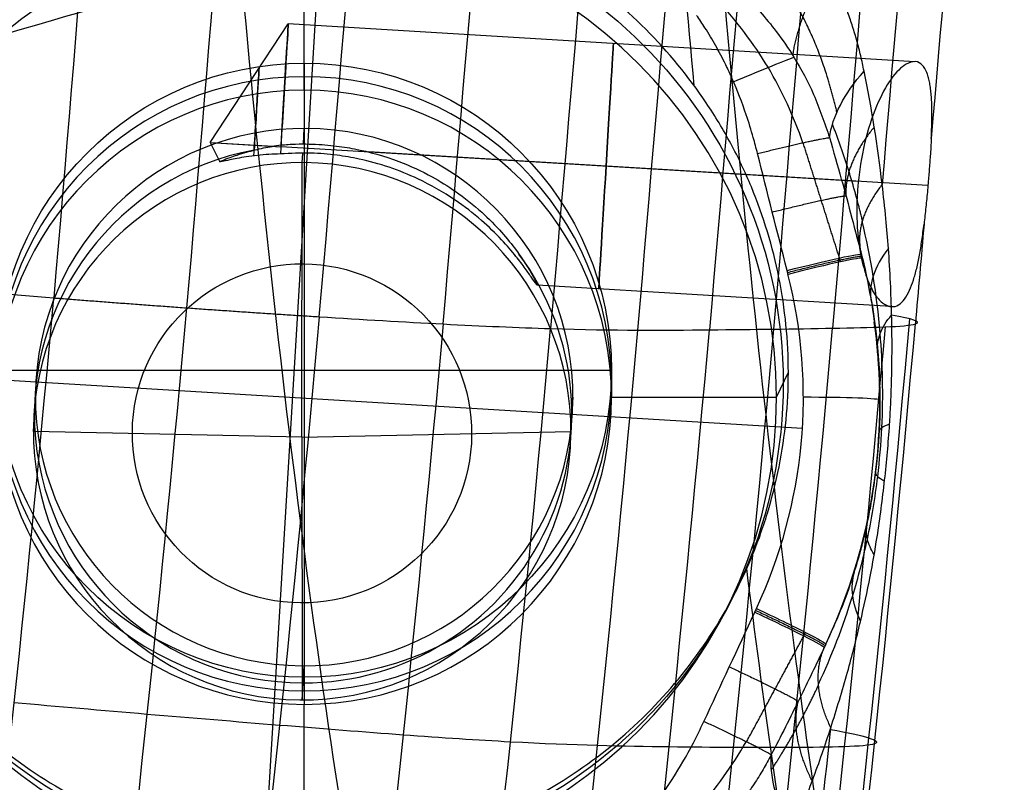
# Model space of a CAD drawing. Header units: millimetres. Extents: x -224 to 224, y -267 to 247.
# Tile 116 of 256: x -166 to -153, y -168 to -158. Entities that reach past the tile are written whole.
import ezdxf

# ---------------------------------------------------------------- set-up
doc = ezdxf.new("R2010")
doc.units = ezdxf.units.MM
doc.layers.add('08-01-2026-telaio-080126', color=7, linetype='Continuous')
doc.layers.add('15_12_2025_Kartell_BO_Chair-SEDUTA-RM', color=7, linetype='Continuous')

msp = doc.modelspace()

# ---------------------------------------------------------------- linework, layer by layer
at = {"layer": '08-01-2026-telaio-080126', "color": 95, "true_color": 0x42aa42}
for p, q in [((-162.561, -170.414, 443.306), (-161.671, -155.636, 442.757)), ((-163.192, -159.712, 435.907), (-162.173, -158.17, 435.907)), ((-154.013, -158.661, 435.907), (-162.173, -158.17, 435.907)), ((-161.977, -159.732, 437.506), (-161.965, -159.532, 442.902)), ((-163.192, -159.712, 435.907), (-162.372, -159.761, 437.329)), ((-163.192, -159.712, 435.907), (-163.066, -159.964, 435.907)), ((-163.192, -159.712, 435.907), (-162.269, -159.767, 434.307)), ((-154.751, -160.22, 434.307), (-162.269, -159.767, 434.307)), ((-161.992, -159.976, 430.91), (-161.984, -159.85, 434.308)), ((-153.844, -160.274, 437.507), (-161.13, -159.836, 437.507)), ((-161.996, -163.549, 429.02), (-161.992, -159.976, 430.91)), ((-154.321, -161.849, 435.907), (-158.933, -161.571, 435.907)), ((-169.114, -162.61, 443.032), (-155.477, -163.43, 443.032)), ((-165.492, -163.473, 431.048), (-165.465, -163.029, 443.039)), ((-158.492, -163.474, 431.032), (-158.465, -163.03, 443.024)), ((-154.47, -163.116, 440.703), (-154.467, -163.067, 442.015)), ((-161.996, -163.549, 429.02), (-165.492, -163.473, 431.048)), ((-161.996, -163.549, 429.02), (-158.492, -163.474, 431.032)), ((-161.996, -163.549, 429.02), (-161.992, -166.971, 431.169)), ((-161.992, -166.971, 431.169), (-161.965, -166.527, 443.161))]:
    msp.add_line(p, q, dxfattribs=at)
at = {"layer": '08-01-2026-telaio-080126', "color": 95, "true_color": 0x42aa42, "extrusion": (-0.998193, 0.060088, 0)}
msp.add_circle((169.229, 435.907, 148.134), 1.6, dxfattribs=at)
at = {"layer": '08-01-2026-telaio-080126', "color": 95, "true_color": 0x42aa42, "extrusion": (-0.002229, -0.037023, -0.999312)}
for centre in [(-151.876, 188.78, -436.33), (-151.876, 188.78, -424.33)]:
    msp.add_circle(centre, 3.5, dxfattribs=at)
at = {"layer": '08-01-2026-telaio-080126', "color": 95, "true_color": 0x42aa42, "extrusion": (0.002229, 0.037023, 0.999312)}
msp.add_circle((151.876, 188.78, 423.584), 2.209, dxfattribs=at)
at = {"layer": '08-01-2026-telaio-080126', "color": 95, "true_color": 0x42aa42, "extrusion": (-0.998193, 0.060088, -9.30611e-14)}
msp.add_arc((169.229, 435.907, 152.376), 1.6, 180, 273.4112, dxfattribs=at)
at = {"layer": '08-01-2026-telaio-080126', "color": 95, "true_color": 0x42aa42, "extrusion": (-0.998193, 0.060088, -9.66299e-14)}
msp.add_arc((169.229, 435.907, 152.376), 1.6, 90.84, 180, dxfattribs=at)
at = {"layer": '08-01-2026-telaio-080126', "color": 95, "true_color": 0x42aa42, "extrusion": (0.998193, -0.060088, 0)}
for start, end in [(261.9636, 0), (0, 93.7889)]:
    msp.add_arc((-169.229, 435.907, -152.721), 1.003, start, end, dxfattribs=at)
at = {"layer": '08-01-2026-telaio-080126', "color": 95, "true_color": 0x42aa42, "extrusion": (0.334284, -0.805388, -0.489494)}
msp.add_arc((-201.591, 429.44, -139.702), 3, 195.9078, 224.5446, dxfattribs=at)
at = {"layer": '08-01-2026-telaio-080126', "color": 95, "true_color": 0x42aa42, "extrusion": (0.002229, 0.037023, 0.999312)}
for centre, radius, start, end in [((151.876, 188.78, 430.33), 3.5, 283.9529, 93.4425), ((151.876, 188.78, 430.33), 3.5, 93.4425, 220.0509), ((151.876, 188.78, 436.33), 6.5, 158.3939, 197.7077), ((151.876, 188.78, 436.33), 6.5, 158.3939, 197.7077), ((151.876, 188.78, 434.651), 7.5, 164.7026, 191.4133)]:
    msp.add_arc(centre, radius, start, end, dxfattribs=at)
at = {"layer": '08-01-2026-telaio-080126', "color": 95, "true_color": 0x42aa42, "extrusion": (-0.246421, 0.968519, -0.035333)}
msp.add_arc((190.675, 437.51, -133.587), 1, 90.6468, 180.1863, dxfattribs=at)
at = {"layer": '08-01-2026-telaio-080126', "color": 95, "true_color": 0x42aa42, "extrusion": (0.246411, -0.968521, 0.035333)}
msp.add_arc((-190.674, 437.51, 133.641), 1, 359.3532, 89.3532, dxfattribs=at)
at = {"layer": '08-01-2026-telaio-080126', "color": 95, "true_color": 0x42aa42, "extrusion": (-0.002229, -0.037023, -0.999312)}
msp.add_arc((-151.876, 188.78, -435.33), 7.5, 342.2923, 21.6061, dxfattribs=at)
at = {"layer": '08-01-2026-telaio-080126', "color": 95, "true_color": 0x42aa42, "extrusion": (-1.84179e-17, -0.999314, 0.037024)}
msp.add_arc((-155.467, 435.677, 179.32), 1, 359.8723, 89.8723, dxfattribs=at)
at = {"layer": '08-01-2026-telaio-080126', "color": 95, "true_color": 0x42aa42, "extrusion": (0.423403, 0.905285, -0.034484)}
msp.add_arc((71.13, 434.398, -231.494), 1, 89.217, 178.7563, dxfattribs=at)
at = {"layer": '08-01-2026-telaio-080126', "color": 95, "true_color": 0x42aa42, "extrusion": (0.423385, 0.905293, -0.034484)}
msp.add_arc((71.135, 434.398, -231.441), 1, 89.217, 179.217, dxfattribs=at)
at = {"layer": '08-01-2026-telaio-080126', "color": 95, "true_color": 0x42aa42, "extrusion": (0.476335, 0.690959, -0.543765)}
msp.add_arc((30.319, 249.07, -430.701), 3, 313.308, 341.7381, dxfattribs=at)
at = {"layer": '08-01-2026-telaio-080126', "color": 95, "true_color": 0x42aa42}
for points, degree in [([(-164.354, -150.651, 424.807), (-164.653, -154.499, 424.959), (-164.91, -158.154, 425.096), (-165.228, -161.735, 425.23)], 3), ([(-162.516, -150.807, 424.617), (-162.923, -154.61, 424.781), (-163.18, -158.271, 424.919), (-163.499, -161.865, 425.054)], 3), ([(-161.77, -161.981, 425.239), (-161.45, -158.374, 425.104), (-161.192, -154.708, 424.966), (-160.684, -150.975, 424.791)], 3), ([(-160.158, -162.075, 425.81), (-159.837, -158.456, 425.674), (-159.579, -154.784, 425.536), (-159.039, -151.138, 425.358)], 3), ([(-157.651, -151.267, 426.428), (-158.178, -154.828, 426.604), (-158.436, -158.505, 426.742), (-158.758, -162.135, 426.878)], 3), ([(-153.512, -151.232, 440.154), (-153.927, -154.063, 440.284), (-154.176, -157.151, 440.404), (-154.44, -160.26, 440.521)], 3), ([(-156.534, -151.339, 428.046), (-157.046, -154.836, 428.219), (-157.305, -158.517, 428.357), (-157.627, -162.155, 428.493)], 3), ([(-155.607, -151.381, 429.927), (-156.109, -154.822, 430.092), (-156.368, -158.506, 430.23), (-156.69, -162.151, 430.367)], 3), ([(-154.78, -151.42, 431.774), (-155.274, -154.804, 431.921), (-155.532, -158.491, 432.059), (-155.855, -162.142, 432.196)], 3), ([(-154.017, -151.45, 433.562), (-154.503, -154.784, 433.694), (-154.762, -158.473, 433.832), (-155.085, -162.13, 433.97)], 3), ([(-152.95, -151.427, 437.062), (-153.321, -153.995, 437.168), (-153.56, -156.808, 437.276), (-153.801, -159.662, 437.384)], 3), ([(-152.95, -151.427, 437.062), (-153.321, -153.995, 437.168), (-153.56, -156.808, 437.276), (-153.801, -159.662, 437.384)], 3), ([(-154.44, -160.26, 440.521), (-154.499, -159.754, 440.692), (-154.578, -159.264, 440.861), (-154.676, -158.783, 441.022)], 3), ([(-155.678, -161.379, 442.956), (-155.807, -160.872, 442.938), (-155.935, -160.364, 442.919), (-156.063, -159.857, 442.901)], 3), ([(-154.466, -162.199, 440.509), (-154.508, -161.685, 440.72), (-154.588, -161.205, 440.974), (-154.7, -160.738, 441.223)], 3), ([(-153.895, -160.774, 437.426), (-153.932, -161.208, 437.442), (-153.97, -161.642, 437.458), (-154.008, -162.075, 437.475)], 3), ([(-153.895, -160.774, 437.426), (-153.932, -161.208, 437.442), (-153.97, -161.642, 437.458), (-154.008, -162.075, 437.475)], 3), ([(-154.698, -161.22, 441.948), (-154.603, -161.612, 441.624), (-154.536, -162.011, 441.307), (-154.499, -162.435, 441.045)], 3), ([(-155.665, -161.429, 442.958), (-155.678, -161.379, 442.956)], 1), ([(-168.24, -161.459, 426.853), (-167.398, -161.553, 425.95), (-166.354, -161.646, 425.469), (-165.228, -161.735, 425.23)], 3), ([(-166.297, -171.897, 425.337), (-165.925, -168.825, 425.496), (-165.546, -165.316, 425.365), (-165.228, -161.735, 425.23)], 3), ([(-163.499, -161.865, 425.054), (-163.818, -165.459, 425.189), (-164.198, -168.987, 425.321), (-164.568, -172.051, 425.162)], 3), ([(-161.77, -161.981, 425.239), (-162.089, -165.589, 425.375), (-162.471, -169.136, 425.508), (-162.848, -172.248, 425.349)], 3), ([(-161.77, -161.981, 425.239), (-160.644, -162.053, 425.484), (-159.6, -162.109, 425.97), (-158.758, -162.135, 426.878)], 3), ([(-154.085, -162.007, 439.147), (-154.409, -165.671, 439.284), (-154.798, -169.307, 439.421), (-155.225, -172.758, 439.548)], 3), ([(-154.008, -162.075, 437.475), (-153.92, -162.048, 438.369), (-154.046, -162.006, 439.247), (-154.317, -161.959, 439.987)], 3), ([(-154.005, -162.042, 437.473), (-154.006, -162.053, 437.474), (-154.007, -162.064, 437.474), (-154.008, -162.075, 437.475)], 3), ([(-160.158, -162.075, 425.81), (-160.478, -165.694, 425.946), (-160.861, -169.26, 426.08), (-161.252, -172.469, 425.92)], 3), ([(-159.865, -172.671, 426.993), (-159.464, -169.346, 427.149), (-159.079, -165.764, 427.014), (-158.758, -162.135, 426.878)], 3), ([(-158.758, -162.135, 426.878), (-157.915, -162.161, 427.786), (-157.273, -162.157, 429.115), (-156.69, -162.151, 430.367)], 3), ([(-157.627, -162.155, 428.493), (-157.949, -165.793, 428.63), (-158.334, -169.388, 428.765), (-158.734, -172.813, 428.626)], 3), ([(-157.792, -172.905, 430.537), (-157.399, -169.402, 430.639), (-157.013, -165.796, 430.504), (-156.69, -162.151, 430.367)], 3), ([(-155.855, -162.142, 432.196), (-156.178, -165.793, 432.334), (-156.566, -169.408, 432.469), (-156.956, -172.964, 432.427)], 3), ([(-156.69, -162.151, 430.367), (-156.107, -162.146, 431.619), (-155.582, -162.139, 432.793), (-155.085, -162.13, 433.97)], 3), ([(-156.196, -172.989, 434.268), (-155.797, -169.411, 434.243), (-155.409, -165.787, 434.107), (-155.085, -162.13, 433.97)], 3), ([(-154.403, -162.113, 435.732), (-154.727, -165.775, 435.869), (-155.116, -169.406, 436.006), (-155.533, -172.976, 436.086)], 3), ([(-155.153, -172.904, 437.864), (-154.721, -169.376, 437.749), (-154.332, -165.74, 437.612), (-154.008, -162.075, 437.475)], 3), ([(-155.085, -162.13, 433.97), (-154.589, -162.121, 435.146), (-154.122, -162.111, 436.324), (-154.008, -162.075, 437.475)], 3), ([(-156.762, -167.25, 443.176), (-156.541, -166.776, 443.158), (-156.32, -166.301, 443.14), (-156.098, -165.827, 443.122)], 3), ([(-156.098, -165.827, 443.122), (-156.076, -165.78, 443.12)], 1), ([(-162.287, -167.3, 425.405), (-163.411, -167.209, 425.159), (-164.617, -167.107, 425.156), (-165.742, -167.007, 425.394)], 3), ([(-159.281, -167.517, 427.045), (-160.123, -167.472, 426.136), (-161.164, -167.392, 425.65), (-162.287, -167.3, 425.405)], 3), ([(-155.705, -172.562, 440.984), (-155.499, -170.878, 440.921), (-155.298, -169.123, 440.855), (-155.109, -167.331, 440.787)], 3), ([(-155.111, -167.355, 440.788), (-154.666, -167.432, 439.952), (-154.427, -167.502, 438.83), (-154.54, -167.541, 437.678)], 3), ([(-157.215, -167.581, 430.541), (-157.798, -167.574, 429.285), (-158.44, -167.563, 427.954), (-159.281, -167.517, 427.045)], 3), ([(-154.54, -167.541, 437.678), (-154.653, -167.58, 436.525), (-155.118, -167.587, 435.343), (-155.612, -167.589, 434.161)], 3), ([(-155.612, -167.589, 434.161), (-156.107, -167.591, 432.979), (-156.631, -167.588, 431.798), (-157.215, -167.581, 430.541)], 3)]:
    msp.add_open_spline(points, degree=degree, dxfattribs=at)
for points, knots in [([(-154.676, -158.783, 441.022), (-154.69, -158.716, 441.045), (-154.718, -158.584, 441.091), (-154.768, -158.391, 441.162), (-154.823, -158.205, 441.235), (-154.884, -158.026, 441.31), (-154.95, -157.853, 441.385), (-155.023, -157.688, 441.461), (-155.103, -157.529, 441.537), (-155.188, -157.377, 441.614), (-155.281, -157.231, 441.689), (-155.381, -157.093, 441.764), (-155.487, -156.961, 441.838), (-155.601, -156.836, 441.91), (-155.723, -156.717, 441.98), (-155.852, -156.605, 442.048), (-155.943, -156.537, 442.091), (-155.989, -156.502, 442.112)], [0, 0, 0, 0, 0.216093, 0.427689, 0.635027, 0.838366, 1.037987, 1.234198, 1.427333, 1.617753, 1.805852, 1.992052, 2.176807, 2.360595, 2.543922, 2.727313, 2.911308, 2.911308, 2.911308, 2.911308]), ([(-156.333, -157.698, 442.589), (-156.29, -157.74, 442.581), (-156.186, -157.841, 442.56), (-156.011, -158.028, 442.517), (-155.8, -158.285, 442.454), (-155.557, -158.637, 442.361), (-155.313, -159.095, 442.246), (-155.19, -159.459, 442.177), (-155.125, -159.649, 442.14)], [0, 0, 0, 0, 0.180441, 0.441627, 0.779512, 1.195879, 1.756821, 2.368657, 2.368657, 2.368657, 2.368657]), ([(-155.473, -159.716, 442.688), (-155.591, -159.376, 442.7), (-155.888, -158.715, 442.733), (-156.338, -158.13, 442.762), (-156.58, -157.866, 442.769)], [0, 0, 0, 0, 1.190598, 2.381196, 2.381196, 2.381196, 2.381196]), ([(-156.063, -159.857, 442.901), (-156.081, -159.787, 442.898), (-156.125, -159.618, 442.892), (-156.227, -159.29, 442.88), (-156.349, -158.974, 442.869), (-156.487, -158.676, 442.858), (-156.604, -158.454, 442.85), (-156.731, -158.24, 442.842), (-156.819, -158.111, 442.838), (-156.856, -158.058, 442.836)], [0, 0, 0, 0, 0.215423, 0.526742, 1.029334, 1.231761, 1.511947, 1.784734, 1.978901, 1.978901, 1.978901, 1.978901]), ([(-156.376, -158.923, 442.867), (-156.226, -158.858, 442.865), (-155.903, -158.723, 442.773), (-155.666, -158.63, 442.514), (-155.589, -158.602, 442.371)], [0.007974, 0.007974, 0.007974, 0.007974, 0.691384, 1.382806, 1.382806, 1.382806, 1.382806]), ([(-153.801, -159.662, 437.384), (-153.799, -159.622, 437.366), (-153.796, -159.543, 437.332), (-153.793, -159.432, 437.269), (-153.792, -159.327, 437.2), (-153.793, -159.229, 437.123), (-153.797, -159.138, 437.039), (-153.804, -159.053, 436.947), (-153.814, -158.975, 436.847), (-153.827, -158.904, 436.74), (-153.855, -158.801, 436.555), (-153.909, -158.695, 436.283), (-154.006, -158.646, 435.915), (-154.145, -158.688, 435.491), (-154.325, -158.856, 435.034), (-154.52, -159.223, 434.628), (-154.68, -159.707, 434.352), (-154.769, -160.274, 434.276), (-154.778, -160.842, 434.391), (-154.708, -161.272, 434.67), (-154.612, -161.566, 434.991), (-154.508, -161.743, 435.316), (-154.408, -161.828, 435.627), (-154.345, -161.847, 435.829), (-154.321, -161.849, 435.907)], [0, 0, 0, 0, 0.131817, 0.260807, 0.387787, 0.513628, 0.639241, 0.76556, 0.893528, 1.024073, 1.158097, 1.539598, 1.917817, 2.313356, 2.892202, 3.465529, 4.04912, 4.615273, 5.184021, 5.766604, 6.15022, 6.529448, 6.922938, 7.169217, 7.169217, 7.169217, 7.169217]), ([(-162.275, -159.862, 434.309), (-162.325, -159.864, 434.397), (-162.426, -159.867, 434.571), (-162.575, -159.88, 434.832), (-162.715, -159.898, 435.078), (-162.837, -159.919, 435.297), (-162.946, -159.941, 435.507), (-163.034, -159.96, 435.707), (-163.08, -159.968, 435.92), (-163.03, -159.944, 436.131), (-162.942, -159.91, 436.325), (-162.831, -159.873, 436.532), (-162.686, -159.829, 436.791), (-162.495, -159.781, 437.121), (-162.344, -159.756, 437.378), (-162.268, -159.744, 437.506)], [0, 0, 0, 0, 0.302663, 0.605074, 0.907232, 1.153738, 1.36091, 1.623023, 1.812989, 2.001774, 2.264833, 2.462368, 2.716423, 3.168667, 3.617753, 3.617753, 3.617753, 3.617753]), ([(-162.268, -159.744, 437.506), (-162.205, -159.74, 437.506), (-162.082, -159.731, 437.506), (-161.904, -159.731, 437.506), (-161.738, -159.739, 437.506), (-161.585, -159.753, 437.506), (-161.444, -159.772, 437.506), (-161.157, -159.822, 437.507), (-160.767, -159.933, 437.504), (-160.331, -160.134, 437.487), (-159.968, -160.359, 437.447), (-159.66, -160.605, 437.363), (-159.395, -160.873, 437.22), (-159.208, -161.106, 437.03), (-159.081, -161.293, 436.801), (-158.996, -161.436, 436.546), (-158.944, -161.537, 436.265), (-158.931, -161.569, 436.046), (-158.933, -161.571, 435.927), (-158.933, -161.571, 435.907)], [0, 0, 0, 0, 0.191188, 0.370285, 0.537291, 0.692206, 0.835029, 0.965761, 1.570458, 2.05146, 2.409779, 2.861424, 3.259831, 3.618281, 3.919549, 4.223832, 4.530857, 4.825008, 4.887612, 4.887612, 4.887612, 4.887612]), ([(-155.125, -159.649, 442.14), (-155.074, -159.829, 442.118), (-154.974, -160.177, 442.076), (-154.836, -160.684, 442.013), (-154.752, -161.012, 441.973), (-154.711, -161.169, 441.954)], [0, 0, 0, 0, 0.565284, 1.095397, 1.586886, 1.586886, 1.586886, 1.586886]), ([(-153.801, -159.662, 437.384), (-153.804, -159.721, 437.406), (-153.811, -159.839, 437.451), (-153.824, -160.026, 437.491), (-153.837, -160.19, 437.507), (-153.849, -160.329, 437.507), (-153.86, -160.442, 437.499), (-153.871, -160.554, 437.483), (-153.883, -160.665, 437.459), (-153.891, -160.738, 437.437), (-153.895, -160.774, 437.426)], [-1.142689, -1.142689, -1.142689, -1.142689, -0.951894, -0.762404, -0.571469, -0.456585, -0.342584, -0.228881, -0.114885, 0, 0, 0, 0]), ([(-158.933, -161.571, 435.907), (-158.935, -161.57, 435.83), (-158.948, -161.555, 435.651), (-158.998, -161.481, 435.384), (-159.083, -161.358, 435.118), (-159.21, -161.189, 434.875), (-159.397, -160.971, 434.668), (-159.663, -160.713, 434.506), (-160.024, -160.434, 434.387), (-160.55, -160.132, 434.326), (-161.08, -159.953, 434.31), (-161.554, -159.872, 434.307), (-161.897, -159.843, 434.307), (-162.143, -159.856, 434.308), (-162.275, -159.862, 434.309)], [4.887612, 4.887612, 4.887612, 4.887612, 5.118881, 5.426618, 5.730883, 6.032826, 6.391163, 6.789881, 7.242381, 7.806032, 8.618594, 8.910777, 9.25605, 9.654395, 9.654395, 9.654395, 9.654395]), ([(-154.317, -161.959, 439.987), (-154.321, -161.819, 440.026), (-154.33, -161.528, 440.106), (-154.356, -161.11, 440.237), (-154.392, -160.684, 440.378), (-154.423, -160.408, 440.471), (-154.44, -160.26, 440.521)], [0, 0, 0, 0, 0.437103, 0.906509, 1.315682, 1.78644, 1.78644, 1.78644, 1.78644]), ([(-154.321, -161.849, 435.907), (-154.288, -161.852, 436.013), (-154.202, -161.832, 436.299), (-154.104, -161.698, 436.647), (-154.032, -161.509, 436.924), (-153.99, -161.356, 437.091), (-153.954, -161.182, 437.231), (-153.922, -160.988, 437.346), (-153.904, -160.846, 437.399), (-153.895, -160.774, 437.426)], [7.169217, 7.169217, 7.169217, 7.169217, 7.504792, 8.074306, 8.31374, 8.544086, 8.770626, 8.998663, 9.233205, 9.233205, 9.233205, 9.233205]), ([(-154.359, -161.091, 440.244), (-154.453, -161.209, 440.434), (-154.586, -161.451, 440.843), (-154.601, -161.686, 441.276), (-154.58, -161.796, 441.488)], [0, 0, 0, 0, 0.897494, 1.784273, 1.784273, 1.784273, 1.784273]), ([(-155.109, -167.331, 440.787), (-155.034, -167.091, 440.682), (-154.893, -166.637, 440.482), (-154.727, -165.981, 440.215), (-154.599, -165.395, 440.006), (-154.491, -164.781, 439.838), (-154.404, -164.117, 439.737), (-154.352, -163.537, 439.723), (-154.328, -163.12, 439.757), (-154.318, -162.849, 439.793), (-154.312, -162.565, 439.843), (-154.311, -162.266, 439.908), (-154.315, -162.063, 439.96), (-154.317, -161.959, 439.987)], [-5.660394, -5.660394, -5.660394, -5.660394, -4.841485, -4.112703, -3.476668, -2.933198, -2.177066, -1.448124, -1.190755, -0.917846, -0.628731, -0.322903, 0, 0, 0, 0]), ([(-154.499, -162.435, 441.045), (-154.507, -162.358, 440.867), (-154.485, -162.198, 440.504), (-154.385, -162.038, 440.155), (-154.317, -161.959, 439.987)], [-1.185501, -1.185501, -1.185501, -1.185501, -0.59825, 0, 0, 0, 0]), ([(-155.269, -166.763, 441.451), (-155.098, -166.397, 441.205), (-154.865, -165.8, 440.811), (-154.623, -164.893, 440.35), (-154.498, -164.136, 440.161), (-154.418, -163.208, 440.144), (-154.434, -162.591, 440.35), (-154.466, -162.2, 440.511)], [0, 0, 0, 0, 1.654436, 2.599828, 3.54522, 4.254265, 5.672353, 5.672353, 5.672353, 5.672353]), ([(-155.173, -166.24, 442.135), (-155.107, -166.097, 441.99), (-154.988, -165.838, 441.728), (-154.851, -165.464, 441.391), (-154.759, -165.171, 441.153), (-154.702, -164.964, 441.006), (-154.666, -164.816, 440.913), (-154.637, -164.69, 440.837), (-154.611, -164.563, 440.776), (-154.579, -164.394, 440.702), (-154.541, -164.155, 440.619), (-154.509, -163.888, 440.587), (-154.489, -163.647, 440.589), (-154.475, -163.421, 440.609), (-154.467, -163.132, 440.689), (-154.473, -162.842, 440.814), (-154.485, -162.606, 440.941), (-154.495, -162.484, 441.015), (-154.499, -162.435, 441.045)], [-4.510941, -4.510941, -4.510941, -4.510941, -3.868021, -3.346819, -2.944314, -2.701901, -2.564855, -2.409118, -2.252147, -2.13404, -1.847052, -1.485056, -1.32701, -1.121136, -0.803773, -0.430305, -0.173184, 0, 0, 0, 0]), ([(-154.344, -163.381, 439.738), (-154.388, -163.395, 439.88), (-154.455, -163.424, 440.168), (-154.478, -163.457, 440.463), (-154.479, -163.473, 440.608)], [-0.000011, -0.000011, -0.000011, -0.000011, 0.898152, 1.780388, 1.780388, 1.780388, 1.780388]), ([(-154.409, -164.122, 439.753), (-154.449, -164.101, 439.892), (-154.508, -164.061, 440.175), (-154.526, -164.025, 440.463), (-154.524, -164.009, 440.605)], [-0.000669, -0.000669, -0.000669, -0.000669, 0.898152, 1.773418, 1.773418, 1.773418, 1.773418]), ([(-154.545, -165.077, 439.921), (-154.587, -165.009, 440.069), (-154.646, -164.875, 440.373), (-154.649, -164.749, 440.686), (-154.638, -164.69, 440.84)], [0.001603, 0.001603, 0.001603, 0.001603, 0.898152, 1.78246, 1.78246, 1.78246, 1.78246]), ([(-154.722, -165.944, 440.206), (-154.776, -165.831, 440.372), (-154.845, -165.607, 440.719), (-154.829, -165.399, 441.083), (-154.801, -165.304, 441.262)], [0.001911, 0.001911, 0.001911, 0.001911, 0.898152, 1.781342, 1.781342, 1.781342, 1.781342]), ([(-155.195, -166.287, 442.144), (-155.301, -166.51, 442.191), (-155.525, -166.979, 442.29), (-155.761, -167.442, 442.388), (-155.885, -167.686, 442.44)], [0, 0, 0, 0, 0.752483, 1.58806, 1.58806, 1.58806, 1.58806]), ([(-157.882, -168.876, 443.239), (-157.843, -168.837, 443.237), (-157.732, -168.727, 443.233), (-157.57, -168.545, 443.226), (-157.407, -168.34, 443.218), (-157.214, -168.073, 443.208), (-157.034, -167.783, 443.197), (-156.871, -167.479, 443.185), (-156.795, -167.321, 443.179), (-156.762, -167.25, 443.176)], [0, 0, 0, 0, 0.165683, 0.468813, 0.728572, 0.953367, 1.457928, 1.753018, 1.986636, 1.986636, 1.986636, 1.986636]), ([(-155.618, -168.692, 441.397), (-155.57, -168.577, 441.346), (-155.475, -168.35, 441.244), (-155.344, -168.009, 441.09), (-155.221, -167.67, 440.938), (-155.146, -167.443, 440.837), (-155.109, -167.331, 440.787)], [-1.575779, -1.575779, -1.575779, -1.575779, -1.173702, -0.77683, -0.385491, 0, 0, 0, 0]), ([(-157.647, -169.119, 443.189), (-157.359, -168.905, 443.164), (-156.813, -168.423, 443.095), (-156.391, -167.827, 443.015), (-156.211, -167.514, 442.978)], [0, 0, 0, 0, 1.193666, 2.387331, 2.387331, 2.387331, 2.387331]), ([(-155.885, -167.686, 442.44), (-155.92, -167.749, 442.458), (-155.99, -167.877, 442.493), (-156.108, -168.066, 442.552), (-156.24, -168.255, 442.614), (-156.386, -168.443, 442.681), (-156.551, -168.629, 442.749), (-156.735, -168.813, 442.82), (-156.942, -168.994, 442.891), (-157.176, -169.173, 442.962), (-157.348, -169.284, 443.003), (-157.438, -169.342, 443.025)], [0, 0, 0, 0, 0.221664, 0.451921, 0.690552, 0.937867, 1.194827, 1.463203, 1.745948, 2.047314, 2.372924, 2.372924, 2.372924, 2.372924])]:
    msp.add_open_spline(points, degree=3, knots=knots, dxfattribs=at)
for points, weights, degree in [([(-155.029, -159.32, 441.665), (-155.138, -158.852, 441.755), (-155.427, -158.029, 441.963), (-155.9, -157.398, 442.187), (-156.197, -157.116, 442.287)], [0.963007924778, 0.965054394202, 0.969242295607, 0.976164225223, 0.97983133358], 3), ([(-155.164, -157.422, 441.591), (-155.519, -158.03, 441.863), (-155.607, -158.574, 442.378)], [0.999744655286, 0.956303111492, 0.972671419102], 2), ([(-154.697, -160.73, 441.211), (-154.801, -160.294, 441.441), (-154.932, -159.876, 441.668), (-155.087, -159.474, 441.879)], [0.978377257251, 0.973547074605, 0.96770564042, 0.960879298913], 3), ([(-154.543, -159.512, 440.776), (-154.934, -159.981, 441.336), (-154.912, -160.405, 442.048)], [1, 0.953962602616, 0.979464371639], 2), ([(-156.063, -159.857, 442.901), (-155.311, -159.668, 442.892), (-155.125, -159.649, 442.14)], [1, 0.790569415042, 1], 2), ([(-154.996, -161.216, 442.659), (-155.151, -160.723, 442.669), (-155.308, -160.224, 442.677), (-155.469, -159.716, 442.685)], [0.85497137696, 0.86918514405, 0.882548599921, 0.895284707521], 3), ([(-154.44, -160.26, 440.521), (-154.823, -160.74, 441.174), (-154.711, -161.169, 441.954)], [1, 0.958112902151, 1], 2), ([(-155.871, -160.618, 442.929), (-155.02, -160.403, 442.919), (-154.912, -160.408, 442.047)], [1, 0.751364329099, 1], 2), ([(-155.672, -161.404, 442.957), (-154.707, -161.159, 442.946), (-154.705, -161.195, 441.951)], [1, 0.708526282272, 1], 2), ([(-154.981, -161.266, 442.658), (-154.986, -161.25, 442.658), (-154.991, -161.233, 442.658), (-154.996, -161.216, 442.659)], [0.853553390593, 0.854027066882, 0.854499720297, 0.85497137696], 3), ([(-154.711, -161.169, 441.954), (-154.707, -161.186, 441.952), (-154.703, -161.203, 441.95), (-154.698, -161.22, 441.948)], [0.99999998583, 0.999999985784, 0.999999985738, 0.999999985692], 3), ([(-156.087, -165.804, 443.121), (-155.185, -166.225, 443.135), (-155.184, -166.264, 442.14)], [1, 0.708526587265, 1], 2), ([(-156.207, -167.516, 442.975), (-155.953, -167.049, 442.932), (-155.705, -166.589, 442.887), (-155.461, -166.136, 442.842)], [0.895284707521, 0.882551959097, 0.869184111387, 0.854971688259], 3), ([(-155.461, -166.136, 442.842), (-155.453, -166.121, 442.84), (-155.445, -166.105, 442.839), (-155.436, -166.09, 442.837)], [0.854971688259, 0.854499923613, 0.854027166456, 0.853553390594], 3), ([(-155.173, -166.24, 442.135), (-155.18, -166.256, 442.138), (-155.187, -166.272, 442.141), (-155.195, -166.287, 442.144)], [0.999999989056, 0.999999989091, 0.999999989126, 0.999999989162], 3), ([(-155.109, -167.331, 440.787), (-155.39, -166.743, 441.4), (-155.195, -166.287, 442.144)], [1, 0.958321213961, 1], 2), ([(-156.43, -166.539, 443.149), (-155.634, -166.909, 443.161), (-155.533, -166.989, 442.292)], [1, 0.751366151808, 1], 2), ([(-155.882, -167.881, 442.196), (-155.656, -167.533, 441.957), (-155.451, -167.165, 441.7), (-155.268, -166.774, 441.438)], [0.961259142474, 0.967940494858, 0.973696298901, 0.978483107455], 3), ([(-155.351, -168.024, 441.097), (-155.64, -167.453, 441.617), (-155.535, -166.993, 442.293)], [1, 0.954331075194, 0.97955062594], 2), ([(-155.885, -167.686, 442.44), (-156.059, -167.577, 443.187), (-156.762, -167.25, 443.176)], [1, 0.790569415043, 1], 2)]:
    msp.add_rational_spline(points, weights, degree=degree, dxfattribs=at)
msp.add_rational_spline([(-165.228, -161.735, 425.23), (-164.384, -161.802, 425.051), (-163.499, -161.865, 425.054), (-162.614, -161.928, 425.056), (-161.77, -161.981, 425.239)], [1, 0.988330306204, 1, 0.988327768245, 1], degree=2, knots=[-3.505851, -3.505851, -3.505851, -1.75302, -1.75302, 0, 0, 0], dxfattribs=at)
at = {"layer": '15_12_2025_Kartell_BO_Chair-SEDUTA-RM', "color": 254, "true_color": 0xd4d4d4}
for p, q in [((-161.965, -159.032, 442.883), (-161.965, -156.884, 442.803)), ((-161.965, -158.679, 452.376), (-161.965, -166.674, 452.674)), ((-161.965, -158.679, 452.376), (-161.965, -159.032, 442.883)), ((-165.965, -162.677, 452.525), (-157.965, -162.677, 452.525)), ((-157.965, -162.677, 452.525), (-157.965, -163.029, 443.032)), ((-155.815, -163.029, 443.032), (-155.662, -162.703, 451.817)), ((-157.965, -163.029, 443.032), (-155.815, -163.029, 443.032)), ((-161.965, -166.674, 452.674), (-161.965, -167.027, 443.18)), ((-161.965, -169.175, 443.26), (-161.965, -167.027, 443.18))]:
    msp.add_line(p, q, dxfattribs=at)
at = {"layer": '15_12_2025_Kartell_BO_Chair-SEDUTA-RM', "color": 254, "true_color": 0xd4d4d4, "extrusion": (2.42388e-08, 0.037148, 0.99931)}
for centre, radius in [((161.965, 179.375, 441.6), 6.236), ((161.965, 179.375, 446.169), 4)]:
    msp.add_circle(centre, radius, dxfattribs=at)
at = {"layer": '15_12_2025_Kartell_BO_Chair-SEDUTA-RM', "color": 254, "true_color": 0xd4d4d4, "extrusion": (-2.42388e-08, -0.037148, -0.99931)}
for centre, radius in [((-161.965, 179.375, -436.669), 6.15), ((-161.965, 179.375, -441.419), 4)]:
    msp.add_circle(centre, radius, dxfattribs=at)
at = {"layer": '15_12_2025_Kartell_BO_Chair-SEDUTA-RM', "color": 254, "true_color": 0xd4d4d4, "extrusion": (2.42388e-08, 0.037148, 0.99931)}
for start, end in [(270, 180), (180, 270)]:
    msp.add_arc((161.965, 179.375, 436.669), 4, start, end, dxfattribs=at)
at = {"layer": '15_12_2025_Kartell_BO_Chair-SEDUTA-RM', "color": 254, "true_color": 0xd4d4d4}
for points, knots in [([(-160.01, 99.32, 447.033), (-161.753, 97.562, 447.235), (-165.02, 93.827, 447.617), (-169.318, 87.587, 448.138), (-173.069, 80.73, 448.617), (-177.416, 70.791, 449.215), (-181.758, 56.922, 449.915), (-184.364, 44.392, 450.487), (-185.523, 37.795, 450.79), (-186.683, 31.198, 451.094), (-188.715, 17.34, 451.737), (-190.99, -4.981, 452.795), (-192.58, -28.375, 453.932), (-193.573, -52.382, 455.132), (-194.056, -76.544, 456.38), (-194.03, -100.438, 457.631), (-193.495, -123.646, 458.842), (-192.8, -138.379, 459.592), (-192.367, -145.491, 459.945), (-191.935, -152.602, 460.299), (-190.901, -166.317, 460.962), (-188.362, -181.712, 461.631), (-185.088, -192.694, 462.038), (-181.888, -200.194, 462.272), (-177.82, -206.884, 462.427), (-174.447, -210.758, 462.472), (-172.574, -212.536, 462.479)], [0, 0, 0, 0, 7.739008, 15.478015, 23.217023, 30.95603, 46.434045, 61.91206, 61.91206, 61.91206, 92.86809, 123.82412, 154.78015, 185.73618, 216.69221, 247.64824, 278.60427, 309.560301, 309.560301, 309.560301, 325.038316, 340.516331, 348.255338, 355.994346, 363.733353, 371.472361, 371.472361, 371.472361, 371.472361]), ([(-171.93, -211.936, 455.682), (-173.778, -210.189, 455.675), (-177.105, -206.38, 455.631), (-181.114, -199.795, 455.476), (-184.265, -192.405, 455.242), (-187.488, -181.569, 454.833), (-189.989, -166.348, 454.163), (-192.047, -139.139, 452.834), (-193.447, -101.12, 450.848), (-193.159, -52.635, 448.296), (-190.812, -4.84, 445.927), (-186.577, 31.363, 444.214), (-181.482, 56.32, 443.063), (-177.217, 70.123, 442.358), (-172.937, 80.014, 441.756), (-169.236, 86.838, 441.274), (-164.99, 93.049, 440.751), (-161.759, 96.768, 440.366), (-160.034, 98.519, 440.163)], [0, 0, 0, 0, 11.611888, 23.223776, 34.835665, 46.447553, 69.671329, 92.895106, 139.342658, 185.790211, 232.237764, 278.685317, 301.909093, 325.132869, 336.744757, 348.356646, 359.968534, 371.580422, 371.580422, 371.580422, 371.580422]), ([(-153.298, 91.983, 446.231), (-154.845, 90.405, 446.421), (-157.734, 87.039, 446.776), (-161.513, 81.375, 447.249), (-164.796, 75.111, 447.676), (-168.588, 65.977, 448.206), (-172.373, 53.124, 448.828), (-174.663, 41.379, 449.356), (-175.694, 35.156, 449.645), (-176.725, 28.933, 449.934), (-178.557, 15.787, 450.565), (-180.659, -5.613, 451.647), (-182.156, -28.279, 452.852), (-183.088, -51.793, 454.163), (-183.495, -75.737, 455.563), (-183.413, -99.479, 456.986), (-182.873, -122.383, 458.361), (-182.231, -136.671, 459.201), (-181.844, -143.464, 459.59), (-181.458, -150.257, 459.979), (-180.556, -163.141, 460.696), (-178.356, -177.226, 461.399), (-175.505, -187.124, 461.821), (-172.704, -193.821, 462.06), (-169.122, -199.747, 462.216), (-166.134, -203.157, 462.26), (-164.471, -204.72, 462.266)], [0, 0, 0, 0, 7.739008, 15.478015, 23.217023, 30.95603, 46.434045, 61.91206, 61.91206, 61.91206, 92.86809, 123.82412, 154.78015, 185.73618, 216.69221, 247.64824, 278.60427, 309.560301, 309.560301, 309.560301, 325.038316, 340.516331, 348.255338, 355.994346, 363.733353, 371.472361, 371.472361, 371.472361, 371.472361]), ([(-164.323, -204.624, 455.367), (-165.975, -203.077, 455.361), (-168.943, -199.7, 455.317), (-172.503, -193.829, 455.162), (-175.289, -187.191, 454.924), (-178.128, -177.372, 454.503), (-180.331, -163.382, 453.802), (-182.177, -137.733, 452.37), (-183.579, -100.3, 450.122), (-183.469, -51.946, 447.234), (-181.225, -5.321, 444.701), (-177.311, 29.308, 442.994), (-172.793, 52.804, 441.935), (-169.041, 65.658, 441.311), (-165.274, 74.796, 440.779), (-162.007, 81.064, 440.349), (-158.243, 86.734, 439.874), (-155.363, 90.106, 439.518), (-153.821, 91.688, 439.327)], [0, 0, 0, 0, 11.611888, 23.223776, 34.835665, 46.447553, 69.671329, 92.895106, 139.342658, 185.790211, 232.237764, 278.685317, 301.909093, 325.132869, 336.744757, 348.356646, 359.968534, 371.580422, 371.580422, 371.580422, 371.580422]), ([(-155.961, -196.637, 454.496), (-157.376, -195.328, 454.491), (-159.888, -192.444, 454.445), (-162.838, -187.344, 454.279), (-165.104, -181.497, 454.024), (-167.39, -172.735, 453.575), (-169.204, -160.035, 452.829), (-170.817, -136.037, 451.274), (-172.178, -99.239, 448.718), (-172.234, -51.058, 445.44), (-170.184, -5.711, 442.723), (-166.707, 27.222, 441.039), (-162.855, 49.159, 440.111), (-159.737, 60.992, 439.608), (-156.658, 69.309, 439.196), (-153.977, 74.955, 438.858), (-150.846, 79.992, 438.47), (-148.406, 82.932, 438.162), (-147.085, 84.296, 437.992)], [0, 0, 0, 0, 11.611888, 23.223776, 34.835665, 46.447553, 69.671329, 92.895106, 139.342658, 185.790211, 232.237764, 278.685317, 301.909093, 325.132869, 336.744757, 348.356646, 359.968534, 371.580422, 371.580422, 371.580422, 371.580422]), ([(-146.253, 84.294, 444.906), (-147.57, 82.939, 445.075), (-150.003, 80.016, 445.38), (-153.126, 75.005, 445.766), (-155.801, 69.384, 446.102), (-158.878, 61.101, 446.512), (-162.002, 49.312, 447.013), (-163.943, 38.38, 447.477), (-164.827, 32.546, 447.744), (-165.71, 26.713, 448.01), (-167.304, 14.311, 448.614), (-169.175, -6.124, 449.713), (-170.528, -28.021, 450.987), (-171.365, -51.008, 452.42), (-171.688, -74.712, 453.994), (-171.554, -98.281, 455.612), (-171.022, -120.861, 457.178), (-170.44, -134.685, 458.122), (-170.102, -141.148, 458.554), (-169.764, -147.612, 458.985), (-168.993, -159.639, 459.766), (-167.209, -172.386, 460.516), (-164.937, -181.188, 460.967), (-162.677, -187.065, 461.224), (-159.728, -192.191, 461.391), (-157.214, -195.09, 461.437), (-155.797, -196.406, 461.442)], [0, 0, 0, 0, 7.739008, 15.478015, 23.217023, 30.95603, 46.434045, 61.91206, 61.91206, 61.91206, 92.86809, 123.82412, 154.78015, 185.73618, 216.69221, 247.64824, 278.60427, 309.560301, 309.560301, 309.560301, 325.038316, 340.516331, 348.255338, 355.994346, 363.733353, 371.472361, 371.472361, 371.472361, 371.472361]), ([(-142.844, 80.559, 444.152), (-144.031, 79.336, 444.307), (-146.191, 76.661, 444.578), (-148.901, 71.986, 444.9), (-151.195, 66.68, 445.171), (-153.83, 58.802, 445.501), (-156.576, 47.515, 445.925), (-158.333, 36.969, 446.352), (-159.138, 31.322, 446.605), (-159.943, 25.675, 446.859), (-161.406, 13.632, 447.446), (-163.144, -6.332, 448.549), (-164.41, -27.848, 449.857), (-165.191, -50.569, 451.351), (-165.472, -74.148, 453.015), (-165.319, -97.627, 454.736), (-164.8, -120.051, 456.403), (-164.253, -133.658, 457.404), (-163.941, -139.967, 457.859), (-163.629, -146.275, 458.314), (-162.927, -157.902, 459.131), (-161.396, -170.031, 459.913), (-159.503, -178.334, 460.391), (-157.599, -183.832, 460.665), (-155.06, -188.571, 460.845), (-152.832, -191.202, 460.895), (-151.556, -192.38, 460.9)], [0, 0, 0, 0, 7.739008, 15.478015, 23.217023, 30.95603, 46.434045, 61.91206, 61.91206, 61.91206, 92.86809, 123.82412, 154.78015, 185.73618, 216.69221, 247.64824, 278.60427, 309.560301, 309.560301, 309.560301, 325.038316, 340.516331, 348.255338, 355.994346, 363.733353, 371.472361, 371.472361, 371.472361, 371.472361]), ([(-156.886, -158.975, 451.628), (-156.969, -158.086, 451.564), (-157.495, -152.145, 451.13), (-158.568, -134.252, 449.774), (-159.825, -98.036, 446.881), (-160.005, -50.066, 443.193), (-158.215, -6.008, 440.29), (-155.264, 25.292, 438.647), (-152.137, 45.788, 437.871), (-149.781, 56.692, 437.527), (-147.604, 64.264, 437.286), (-145.733, 69.32, 437.092), (-143.528, 73.704, 436.855), (-141.697, 76.13, 436.631), (-140.655, 77.206, 436.493)], [65.493308, 65.493308, 65.493308, 65.493308, 69.671329, 92.895106, 139.342658, 185.790211, 232.237764, 278.685317, 301.909093, 325.132869, 336.744757, 348.356646, 359.968534, 371.580422, 371.580422, 371.580422, 371.580422]), ([(-139.663, 77.064, 443.403), (-140.697, 75.998, 443.54), (-142.514, 73.592, 443.762), (-144.698, 69.238, 443.996), (-146.552, 64.215, 444.187), (-148.711, 56.689, 444.425), (-151.058, 45.853, 444.767), (-152.628, 35.663, 445.154), (-153.352, 30.188, 445.393), (-154.075, 24.714, 445.632), (-155.401, 13.008, 446.201), (-156.997, -6.506, 447.306), (-158.169, -27.653, 448.645), (-158.891, -50.112, 450.2), (-159.132, -73.565, 451.953), (-158.967, -96.957, 453.778), (-158.468, -119.236, 455.549), (-157.962, -132.646, 456.609), (-157.678, -138.814, 457.089), (-157.393, -144.983, 457.568), (-156.762, -156.248, 458.425), (-155.505, -167.829, 459.248), (-154.031, -175.704, 459.761), (-152.55, -180.872, 460.062), (-150.55, -185.258, 460.268), (-148.687, -187.609, 460.326), (-147.576, -188.629, 460.331)], [0, 0, 0, 0, 7.739008, 15.478015, 23.217023, 30.95603, 46.434045, 61.91206, 61.91206, 61.91206, 92.86809, 123.82412, 154.78015, 185.73618, 216.69221, 247.64824, 278.60427, 309.560301, 309.560301, 309.560301, 325.038316, 340.516331, 348.255338, 355.994346, 363.733353, 371.472361, 371.472361, 371.472361, 371.472361]), ([(-144.441, -185.817, 452.832), (-145.338, -185.002, 452.828), (-146.645, -182.935, 452.748), (-147.962, -178.836, 452.497), (-148.986, -173.933, 452.159), (-150.068, -166.406, 451.604), (-151.093, -155.29, 450.737), (-152.296, -133.39, 448.945), (-153.474, -97.412, 445.878), (-153.692, -49.561, 441.986), (-152.046, -6.119, 438.996), (-149.383, 24.443, 437.379), (-146.633, 44.331, 436.683), (-144.675, 54.873, 436.425), (-142.976, 62.184, 436.281), (-141.59, 67.027, 436.181), (-140.049, 71.151, 436.064), (-138.735, 73.288, 435.924), (-137.895, 74.156, 435.812)], [0, 0, 0, 0, 11.611888, 23.223776, 34.835665, 46.447553, 69.671329, 92.895106, 139.342658, 185.790211, 232.237764, 278.685317, 301.909093, 325.132869, 336.744757, 348.356646, 359.968534, 371.580422, 371.580422, 371.580422, 371.580422]), ([(-144.391, -152.89, 456.877), (-146.418, -153.293, 457.125), (-150.506, -154.185, 457.63), (-156.674, -155.724, 458.381), (-162.812, -157.407, 459.095), (-170.87, -159.767, 459.952), (-180.542, -162.792, 460.768), (-187.478, -164.994, 460.978), (-190.652, -165.967, 460.93), (-193.826, -166.94, 460.881), (-199.586, -168.628, 460.477), (-206.786, -170.553, 459.189), (-212.867, -172.038, 457.46), (-217.143, -173.015, 455.61), (-218.927, -173.416, 453.962), (-219.347, -173.503, 452.424), (-219.484, -173.526, 451.276), (-219.53, -173.532, 450.637), (-219.538, -173.534, 450.501)], [0, 0, 0, 0, 5.244211, 10.488423, 15.732634, 20.976846, 31.465269, 41.953692, 41.953692, 41.953692, 47.197903, 52.442115, 57.686326, 62.930538, 68.174749, 73.41896, 78.663172, 80.068493, 80.068493, 80.068493, 80.068493]), ([(-168.288, -162.661, 452.939), (-168.288, -162.244, 452.91), (-168.246, -161.834, 452.877), (-168.126, -161.23, 452.824), (-168.075, -161.03, 452.806), (-167.955, -160.635, 452.768), (-167.884, -160.438, 452.748), (-167.646, -159.867, 452.687), (-167.451, -159.506, 452.644), (-166.993, -158.823, 452.555), (-166.726, -158.5, 452.508), (-166.144, -157.922, 452.415), (-165.826, -157.663, 452.367), (-165.309, -157.32, 452.295), (-165.131, -157.214, 452.271), (-164.767, -157.022, 452.223), (-164.396, -156.848, 452.176), (-164.009, -156.711, 452.13), (-163.615, -156.593, 452.084), (-163.413, -156.543, 452.061), (-162.803, -156.424, 451.995), (-162.395, -156.385, 451.953), (-161.573, -156.387, 451.875), (-161.156, -156.428, 451.838), (-160.347, -156.591, 451.773), (-159.954, -156.71, 451.744), (-159.381, -156.948, 451.707), (-159.191, -157.037, 451.696), (-158.825, -157.233, 451.676), (-158.648, -157.34, 451.667), (-158.134, -157.683, 451.645), (-157.814, -157.944, 451.635), (-157.223, -158.534, 451.625), (-156.96, -158.855, 451.626), (-156.616, -159.368, 451.634), (-156.509, -159.545, 451.638), (-156.313, -159.91, 451.649), (-156.223, -160.1, 451.656), (-155.985, -160.675, 451.681), (-155.865, -161.069, 451.702), (-155.703, -161.878, 451.753), (-155.662, -162.296, 451.783), (-155.662, -163.12, 451.851), (-155.702, -163.528, 451.888), (-155.823, -164.137, 451.95), (-155.874, -164.339, 451.971), (-155.994, -164.734, 452.014), (-156.063, -164.927, 452.037), (-156.299, -165.494, 452.105), (-156.494, -165.859, 452.152), (-156.956, -166.546, 452.249), (-157.216, -166.862, 452.298), (-157.797, -167.441, 452.396), (-158.121, -167.705, 452.446), (-158.806, -168.16, 452.542), (-159.167, -168.353, 452.589), (-159.738, -168.588, 452.657), (-159.935, -168.658, 452.679), (-160.331, -168.777, 452.723), (-160.531, -168.827, 452.743), (-161.135, -168.946, 452.804), (-161.544, -168.986, 452.842), (-162.375, -168.985, 452.911), (-162.787, -168.944, 452.943), (-163.392, -168.824, 452.984), (-163.592, -168.774, 452.996), (-163.988, -168.654, 453.02), (-164.185, -168.583, 453.031), (-164.761, -168.345, 453.061), (-165.124, -168.151, 453.076), (-165.812, -167.693, 453.098), (-166.138, -167.427, 453.105), (-166.723, -166.843, 453.11), (-166.985, -166.525, 453.108), (-167.332, -166.008, 453.099), (-167.441, -165.828, 453.095), (-167.637, -165.462, 453.085), (-167.725, -165.276, 453.079), (-167.962, -164.705, 453.057), (-168.084, -164.309, 453.039), (-168.247, -163.491, 452.995), (-168.288, -163.078, 452.969), (-168.288, -162.661, 452.939)], [0, 0, 0, 0, 1.244169, 1.244169, 1.866253, 1.866253, 2.488337, 2.488337, 3.732506, 3.732506, 4.976674, 4.976674, 6.220843, 6.220843, 6.842927, 6.842927, 7.465012, 8.087096, 8.087096, 8.70918, 8.70918, 9.953349, 9.953349, 11.197518, 11.197518, 12.441686, 12.441686, 13.06377, 13.06377, 13.685855, 13.685855, 14.930023, 14.930023, 16.174192, 16.174192, 16.796276, 16.796276, 17.418361, 17.418361, 18.662529, 18.662529, 19.906698, 19.906698, 21.150866, 21.150866, 21.772951, 21.772951, 22.395035, 22.395035, 23.639204, 23.639204, 24.883372, 24.883372, 26.127541, 26.127541, 27.37171, 27.37171, 27.993794, 27.993794, 28.615878, 28.615878, 29.860047, 29.860047, 31.104215, 31.104215, 31.7263, 31.7263, 32.348384, 32.348384, 33.592553, 33.592553, 34.836721, 34.836721, 36.08089, 36.08089, 36.702974, 36.702974, 37.325058, 37.325058, 38.569227, 38.569227, 39.813396, 39.813396, 39.813396, 39.813396]), ([(-147.913, -189.052, 453.373), (-149.026, -188.034, 453.368), (-150.896, -185.689, 453.311), (-152.911, -181.318, 453.106), (-154.412, -176.168, 452.807), (-155.448, -170.762, 452.456), (-155.989, -166.961, 452.195), (-156.203, -165.259, 452.076)], [0, 0, 0, 0, 11.611888, 23.223776, 34.835665, 46.447553, 55.206899, 55.206899, 55.206899, 55.206899]), ([(-143.54, -165.953, 458.001), (-145.453, -166.445, 458.223), (-149.303, -167.579, 458.679), (-155.101, -169.638, 459.368), (-160.878, -171.962, 460.03), (-168.492, -175.289, 460.832), (-177.735, -179.646, 461.601), (-184.399, -182.894, 461.784), (-187.44, -184.346, 461.722), (-190.481, -185.798, 461.66), (-195.98, -188.36, 461.229), (-202.806, -191.384, 459.903), (-208.536, -193.801, 458.137), (-212.548, -195.434, 456.26), (-214.22, -196.107, 454.6), (-214.61, -196.252, 453.061), (-214.737, -196.293, 451.912), (-214.777, -196.304, 451.273), (-214.785, -196.305, 451.138)], [0, 0, 0, 0, 5.244211, 10.488423, 15.732634, 20.976846, 31.465269, 41.953692, 41.953692, 41.953692, 47.197903, 52.442115, 57.686326, 62.930538, 68.174749, 73.41896, 78.663172, 80.066396, 80.066396, 80.066396, 80.066396]), ([(-213.801, -195.904, 450.069), (-212.191, -195.264, 450.144), (-210.351, -194.533, 450.356), (-207.228, -193.288, 451.334), (-205.326, -192.531, 451.93), (-200.57, -190.634, 453.69), (-190.043, -185.881, 455.189), (-177.55, -179.787, 454.695), (-168.635, -175.605, 453.892), (-161.194, -172.381, 453.08), (-155.51, -170.122, 452.417), (-149.775, -168.115, 451.73), (-145.952, -167.011, 451.277), (-144.049, -166.533, 451.056)], [2.815836, 2.815836, 2.815836, 2.815836, 15.723682, 15.723682, 15.723682, 31.447364, 47.171046, 55.032887, 62.894728, 66.825649, 70.756569, 74.68749, 78.61841, 78.61841, 78.61841, 78.61841])]:
    msp.add_open_spline(points, degree=3, knots=knots, dxfattribs=at)

doc.saveas('drawing.dxf')
